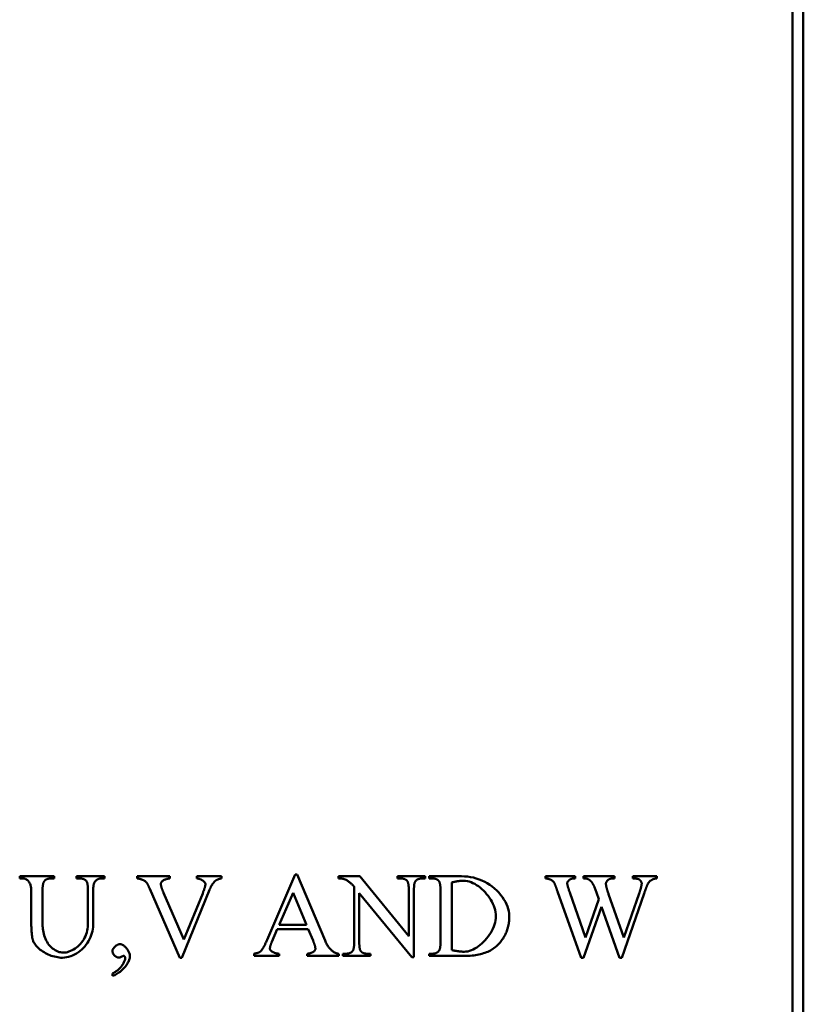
# Model space of a CAD drawing. Header units: millimetres. Extents: x 163 to 2699, y 224 to 730.
# Tile 48 of 168: x 247 to 262, y 455 to 474. Entities that reach past the tile are written whole.
import ezdxf

# ---------------------------------------------------------------- set-up
doc = ezdxf.new("R2010")
doc.units = ezdxf.units.MM
doc.layers.add('可見 (ISO)', color=7, linetype='Continuous', lineweight=50)

msp = doc.modelspace()

# ---------------------------------------------------------------- linework, layer by layer
at = {"layer": '可見 (ISO)'}
for p, q in [((261.664, 438.722), (261.664, 514.722)), ((261.864, 514.722), (261.864, 438.722)), ((247.117, 457.476), (247.766, 457.476)), ((247.117, 457.435), (247.117, 457.476)), ((247.766, 457.476), (247.766, 457.435)), ((248.187, 457.476), (248.715, 457.476)), ((248.187, 457.435), (248.187, 457.476)), ((248.715, 457.476), (248.715, 457.435)), ((249.328, 457.476), (249.941, 457.476)), ((249.328, 457.435), (249.328, 457.476)), ((249.941, 457.476), (249.941, 457.435)), ((250.453, 457.476), (250.915, 457.476)), ((250.453, 457.435), (250.453, 457.476)), ((250.915, 457.476), (250.915, 457.435)), ((251.773, 456.276), (252.302, 457.51)), ((252.302, 457.51), (252.342, 457.51)), ((252.342, 457.51), (252.864, 456.263)), ((253.116, 457.435), (253.116, 457.476)), ((253.116, 457.476), (253.521, 457.476)), ((253.521, 457.476), (254.44, 456.35)), ((254.228, 457.476), (254.748, 457.476)), ((254.228, 457.435), (254.228, 457.476)), ((254.748, 457.476), (254.748, 457.435)), ((254.822, 457.476), (255.432, 457.476)), ((254.822, 457.435), (254.822, 457.476)), ((257.014, 457.476), (257.568, 457.476)), ((257.014, 457.435), (257.014, 457.476)), ((257.568, 457.476), (257.568, 457.435)), ((257.726, 457.476), (258.31, 457.476)), ((257.726, 457.435), (257.726, 457.476)), ((258.31, 457.476), (258.31, 457.435)), ((258.658, 457.476), (259.105, 457.476)), ((258.658, 457.435), (258.658, 457.476)), ((259.105, 457.476), (259.105, 457.435)), ((247.174, 457.435), (247.117, 457.435)), ((247.766, 457.435), (247.708, 457.435)), ((248.244, 457.435), (248.187, 457.435)), ((248.715, 457.435), (248.659, 457.435)), ((253.411, 456.236), (253.411, 457.278)), ((254.279, 457.435), (254.228, 457.435)), ((254.748, 457.435), (254.696, 457.435)), ((254.878, 457.435), (254.822, 457.435)), ((255.248, 457.359), (255.248, 456.085)), ((257.568, 457.435), (257.543, 457.435)), ((257.972, 457.167), (257.936, 457.267)), ((258.31, 457.435), (258.271, 457.435)), ((247.335, 456.624), (247.335, 457.21)), ((247.547, 457.21), (247.547, 456.557)), ((248.402, 456.603), (248.402, 457.21)), ((248.501, 457.201), (248.501, 456.593)), ((250.128, 455.941), (249.566, 457.236)), ((249.826, 457.162), (250.208, 456.282)), ((250.69, 457.218), (250.169, 455.941)), ((250.208, 456.282), (250.561, 457.151)), ((252.262, 457.166), (252.001, 456.559)), ((252.514, 456.559), (252.262, 457.166)), ((253.508, 457.16), (253.508, 456.236)), ((254.497, 455.951), (253.508, 457.16)), ((254.44, 456.35), (254.44, 457.216)), ((254.536, 457.216), (254.536, 455.951)), ((255.036, 456.242), (255.036, 457.21)), ((257.687, 455.941), (257.241, 457.188)), ((257.47, 457.167), (257.767, 456.325)), ((258.016, 457.041), (257.972, 457.167)), ((258.201, 457.14), (258.489, 456.324)), ((258.871, 457.151), (258.452, 455.941)), ((258.489, 456.324), (258.775, 457.151)), ((258.066, 456.901), (257.726, 455.941)), ((257.767, 456.325), (258.016, 457.041)), ((258.408, 455.941), (258.066, 456.901)), ((252.001, 456.559), (252.514, 456.559)), ((251.965, 456.477), (251.864, 456.242)), ((252.549, 456.477), (251.965, 456.477)), ((252.638, 456.263), (252.549, 456.477)), ((251.527, 455.976), (251.527, 456.016)), ((252, 455.976), (251.527, 455.976)), ((252, 456.016), (252, 455.976)), ((252.529, 455.976), (252.529, 456.016)), ((253.121, 455.976), (252.529, 455.976)), ((253.121, 456.016), (253.121, 455.976)), ((253.199, 456.016), (253.251, 456.016)), ((253.199, 455.976), (253.199, 456.016)), ((253.72, 455.976), (253.199, 455.976)), ((253.668, 456.016), (253.72, 456.016)), ((253.72, 456.016), (253.72, 455.976)), ((254.822, 456.016), (254.878, 456.016)), ((254.822, 455.976), (254.822, 456.016)), ((255.492, 455.976), (254.822, 455.976)), ((250.169, 455.941), (250.128, 455.941)), ((254.536, 455.951), (254.497, 455.951)), ((257.726, 455.941), (257.687, 455.941)), ((258.452, 455.941), (258.408, 455.941)), ((248.862, 455.598), (248.862, 455.647))]:
    msp.add_line(p, q, dxfattribs=at)
at = {"layer": '可見 (ISO)', "flags": 128}
for points in [[(255.432, 457.476), (255.488, 457.474), (255.544, 457.469), (255.6, 457.461), (255.656, 457.45), (255.711, 457.435), (255.764, 457.417), (255.817, 457.395), (255.868, 457.371), (255.918, 457.344), (255.966, 457.313), (256.011, 457.28), (256.055, 457.245), (256.096, 457.207), (256.134, 457.167), (256.169, 457.126), (256.202, 457.083), (256.231, 457.039), (256.257, 456.994), (256.279, 456.949), (256.298, 456.904), (256.312, 456.859), (256.323, 456.815), (256.33, 456.773), (256.332, 456.733)], [(247.335, 457.21), (247.335, 457.227), (247.334, 457.243), (247.332, 457.259), (247.329, 457.275), (247.326, 457.289), (247.322, 457.303), (247.318, 457.317), (247.313, 457.33), (247.307, 457.342), (247.301, 457.354), (247.294, 457.364), (247.287, 457.374), (247.279, 457.384), (247.271, 457.393), (247.263, 457.4), (247.254, 457.408), (247.245, 457.414), (247.235, 457.42), (247.225, 457.424), (247.215, 457.428), (247.205, 457.431), (247.195, 457.434), (247.184, 457.435), (247.174, 457.435)], [(247.576, 457.376), (247.573, 457.373), (247.571, 457.369), (247.569, 457.365), (247.567, 457.361), (247.565, 457.356), (247.563, 457.351), (247.562, 457.346), (247.56, 457.34), (247.558, 457.334), (247.557, 457.328), (247.556, 457.321), (247.555, 457.315), (247.553, 457.307), (247.552, 457.3), (247.551, 457.292), (247.551, 457.284), (247.55, 457.276), (247.549, 457.268), (247.549, 457.259), (247.548, 457.25), (247.548, 457.24), (247.548, 457.23), (247.548, 457.22), (247.547, 457.21)], [(247.708, 457.435), (247.7, 457.435), (247.693, 457.435), (247.686, 457.434), (247.678, 457.434), (247.672, 457.433), (247.665, 457.432), (247.658, 457.43), (247.652, 457.429), (247.646, 457.427), (247.64, 457.425), (247.634, 457.423), (247.628, 457.421), (247.623, 457.418), (247.618, 457.415), (247.613, 457.412), (247.608, 457.409), (247.603, 457.406), (247.599, 457.402), (247.594, 457.398), (247.59, 457.394), (247.586, 457.39), (247.583, 457.386), (247.579, 457.381), (247.576, 457.376)], [(248.371, 457.386), (248.367, 457.39), (248.364, 457.394), (248.36, 457.398), (248.356, 457.401), (248.351, 457.405), (248.347, 457.408), (248.342, 457.411), (248.338, 457.414), (248.333, 457.416), (248.328, 457.419), (248.323, 457.421), (248.318, 457.423), (248.312, 457.425), (248.307, 457.427), (248.301, 457.428), (248.295, 457.43), (248.289, 457.431), (248.283, 457.432), (248.277, 457.433), (248.271, 457.434), (248.264, 457.435), (248.257, 457.435), (248.251, 457.435), (248.244, 457.435)], [(248.402, 457.21), (248.402, 457.221), (248.401, 457.233), (248.401, 457.243), (248.401, 457.254), (248.4, 457.264), (248.4, 457.274), (248.399, 457.283), (248.398, 457.292), (248.397, 457.301), (248.396, 457.309), (248.395, 457.317), (248.394, 457.324), (248.393, 457.332), (248.391, 457.338), (248.39, 457.345), (248.388, 457.351), (248.386, 457.357), (248.384, 457.362), (248.382, 457.367), (248.38, 457.372), (248.378, 457.376), (248.376, 457.38), (248.374, 457.383), (248.371, 457.386)], [(248.524, 457.361), (248.522, 457.358), (248.52, 457.354), (248.519, 457.351), (248.517, 457.347), (248.516, 457.342), (248.514, 457.338), (248.513, 457.333), (248.511, 457.328), (248.51, 457.322), (248.509, 457.316), (248.508, 457.31), (248.507, 457.304), (248.506, 457.297), (248.505, 457.29), (248.504, 457.282), (248.504, 457.274), (248.503, 457.266), (248.502, 457.258), (248.502, 457.249), (248.502, 457.24), (248.501, 457.231), (248.501, 457.221), (248.501, 457.211), (248.501, 457.201)], [(248.659, 457.435), (248.652, 457.435), (248.645, 457.435), (248.638, 457.434), (248.631, 457.433), (248.624, 457.432), (248.617, 457.431), (248.611, 457.429), (248.605, 457.427), (248.599, 457.425), (248.593, 457.422), (248.587, 457.42), (248.581, 457.417), (248.576, 457.413), (248.57, 457.41), (248.565, 457.406), (248.56, 457.402), (248.555, 457.398), (248.55, 457.393), (248.545, 457.388), (248.541, 457.383), (248.536, 457.378), (248.532, 457.372), (248.528, 457.367), (248.524, 457.361)], [(249.506, 457.357), (249.502, 457.361), (249.498, 457.366), (249.493, 457.37), (249.488, 457.374), (249.482, 457.379), (249.476, 457.383), (249.469, 457.387), (249.462, 457.391), (249.455, 457.395), (249.448, 457.399), (249.44, 457.403), (249.432, 457.407), (249.424, 457.411), (249.416, 457.414), (249.407, 457.417), (249.398, 457.42), (249.39, 457.423), (249.381, 457.426), (249.372, 457.428), (249.363, 457.43), (249.354, 457.432), (249.345, 457.433), (249.337, 457.435), (249.328, 457.435)], [(249.566, 457.236), (249.562, 457.244), (249.559, 457.252), (249.556, 457.259), (249.552, 457.266), (249.549, 457.274), (249.546, 457.28), (249.543, 457.287), (249.54, 457.293), (249.537, 457.299), (249.535, 457.305), (249.532, 457.31), (249.529, 457.316), (249.527, 457.32), (249.525, 457.325), (249.522, 457.329), (249.52, 457.334), (249.518, 457.337), (249.516, 457.341), (249.514, 457.344), (249.512, 457.347), (249.511, 457.35), (249.509, 457.353), (249.507, 457.355), (249.506, 457.357)], [(249.941, 457.435), (249.928, 457.434), (249.916, 457.432), (249.904, 457.43), (249.892, 457.427), (249.881, 457.424), (249.871, 457.421), (249.861, 457.417), (249.851, 457.414), (249.842, 457.41), (249.834, 457.405), (249.826, 457.401), (249.818, 457.396), (249.812, 457.391), (249.805, 457.386), (249.799, 457.381), (249.794, 457.376), (249.79, 457.371), (249.786, 457.366), (249.782, 457.36), (249.779, 457.355), (249.777, 457.35), (249.775, 457.345), (249.775, 457.34), (249.774, 457.335)], [(249.774, 457.335), (249.774, 457.33), (249.775, 457.325), (249.775, 457.32), (249.776, 457.315), (249.776, 457.309), (249.777, 457.303), (249.779, 457.297), (249.78, 457.291), (249.781, 457.285), (249.783, 457.278), (249.785, 457.271), (249.787, 457.264), (249.789, 457.257), (249.792, 457.249), (249.794, 457.241), (249.797, 457.234), (249.8, 457.225), (249.803, 457.217), (249.806, 457.208), (249.81, 457.199), (249.814, 457.19), (249.817, 457.181), (249.821, 457.172), (249.826, 457.162)], [(250.473, 457.432), (250.472, 457.432), (250.472, 457.432), (250.471, 457.432), (250.47, 457.432), (250.47, 457.432), (250.469, 457.432), (250.469, 457.432), (250.468, 457.433), (250.467, 457.433), (250.466, 457.433), (250.466, 457.433), (250.465, 457.433), (250.464, 457.433), (250.463, 457.433), (250.462, 457.434), (250.461, 457.434), (250.46, 457.434), (250.459, 457.434), (250.458, 457.434), (250.457, 457.435), (250.456, 457.435), (250.455, 457.435), (250.454, 457.435), (250.453, 457.435)], [(250.612, 457.329), (250.612, 457.333), (250.611, 457.337), (250.61, 457.342), (250.607, 457.347), (250.605, 457.352), (250.601, 457.357), (250.597, 457.362), (250.593, 457.367), (250.588, 457.373), (250.583, 457.378), (250.577, 457.383), (250.571, 457.388), (250.565, 457.393), (250.558, 457.398), (250.55, 457.402), (250.543, 457.407), (250.535, 457.411), (250.527, 457.415), (250.518, 457.419), (250.509, 457.422), (250.501, 457.425), (250.491, 457.428), (250.482, 457.43), (250.473, 457.432)], [(250.561, 457.151), (250.565, 457.162), (250.569, 457.172), (250.573, 457.182), (250.577, 457.192), (250.58, 457.201), (250.583, 457.21), (250.587, 457.219), (250.59, 457.228), (250.592, 457.236), (250.595, 457.244), (250.597, 457.252), (250.6, 457.26), (250.602, 457.267), (250.603, 457.274), (250.605, 457.281), (250.607, 457.287), (250.608, 457.293), (250.609, 457.299), (250.61, 457.305), (250.611, 457.31), (250.612, 457.315), (250.612, 457.32), (250.612, 457.324), (250.612, 457.329)], [(250.794, 457.385), (250.789, 457.38), (250.784, 457.375), (250.779, 457.37), (250.775, 457.365), (250.77, 457.36), (250.765, 457.354), (250.761, 457.348), (250.756, 457.342), (250.752, 457.336), (250.747, 457.329), (250.743, 457.323), (250.738, 457.316), (250.734, 457.309), (250.73, 457.302), (250.726, 457.294), (250.721, 457.286), (250.717, 457.279), (250.713, 457.271), (250.709, 457.262), (250.705, 457.254), (250.701, 457.245), (250.697, 457.237), (250.693, 457.228), (250.69, 457.218)], [(250.915, 457.435), (250.909, 457.434), (250.902, 457.433), (250.896, 457.431), (250.89, 457.43), (250.884, 457.428), (250.878, 457.427), (250.872, 457.425), (250.866, 457.423), (250.861, 457.421), (250.855, 457.419), (250.85, 457.417), (250.845, 457.415), (250.84, 457.413), (250.835, 457.411), (250.83, 457.409), (250.826, 457.406), (250.821, 457.404), (250.817, 457.402), (250.813, 457.399), (250.809, 457.396), (250.805, 457.394), (250.801, 457.391), (250.797, 457.388), (250.794, 457.385)], [(253.213, 457.425), (253.21, 457.426), (253.207, 457.427), (253.204, 457.428), (253.201, 457.428), (253.198, 457.429), (253.195, 457.43), (253.192, 457.43), (253.188, 457.431), (253.184, 457.431), (253.181, 457.432), (253.177, 457.432), (253.173, 457.433), (253.169, 457.433), (253.164, 457.434), (253.16, 457.434), (253.156, 457.434), (253.151, 457.434), (253.147, 457.435), (253.142, 457.435), (253.137, 457.435), (253.132, 457.435), (253.127, 457.435), (253.121, 457.435), (253.116, 457.435)], [(253.411, 457.278), (253.403, 457.288), (253.395, 457.297), (253.387, 457.306), (253.379, 457.315), (253.371, 457.323), (253.362, 457.331), (253.354, 457.339), (253.346, 457.346), (253.338, 457.353), (253.329, 457.36), (253.321, 457.367), (253.313, 457.373), (253.304, 457.379), (253.296, 457.385), (253.288, 457.39), (253.279, 457.395), (253.271, 457.4), (253.263, 457.405), (253.254, 457.409), (253.246, 457.413), (253.238, 457.416), (253.229, 457.42), (253.221, 457.423), (253.213, 457.425)], [(254.409, 457.389), (254.405, 457.393), (254.402, 457.396), (254.398, 457.4), (254.394, 457.403), (254.39, 457.406), (254.385, 457.409), (254.381, 457.412), (254.376, 457.415), (254.371, 457.417), (254.366, 457.419), (254.361, 457.422), (254.356, 457.424), (254.35, 457.426), (254.345, 457.427), (254.339, 457.429), (254.333, 457.43), (254.327, 457.431), (254.32, 457.432), (254.314, 457.433), (254.307, 457.434), (254.3, 457.435), (254.293, 457.435), (254.286, 457.435), (254.279, 457.435)], [(254.44, 457.216), (254.44, 457.227), (254.439, 457.238), (254.439, 457.249), (254.439, 457.259), (254.438, 457.269), (254.438, 457.279), (254.437, 457.288), (254.436, 457.297), (254.435, 457.305), (254.434, 457.313), (254.433, 457.321), (254.432, 457.328), (254.431, 457.335), (254.429, 457.342), (254.428, 457.348), (254.426, 457.354), (254.424, 457.36), (254.422, 457.365), (254.42, 457.37), (254.418, 457.374), (254.416, 457.379), (254.414, 457.382), (254.412, 457.386), (254.409, 457.389)], [(254.561, 457.378), (254.559, 457.375), (254.557, 457.371), (254.555, 457.367), (254.553, 457.363), (254.552, 457.359), (254.55, 457.354), (254.549, 457.349), (254.547, 457.344), (254.546, 457.338), (254.545, 457.332), (254.544, 457.326), (254.543, 457.319), (254.542, 457.313), (254.541, 457.305), (254.54, 457.298), (254.539, 457.29), (254.539, 457.282), (254.538, 457.273), (254.538, 457.265), (254.537, 457.255), (254.537, 457.246), (254.537, 457.236), (254.536, 457.226), (254.536, 457.216)], [(254.696, 457.435), (254.688, 457.435), (254.68, 457.435), (254.673, 457.434), (254.665, 457.434), (254.658, 457.433), (254.651, 457.432), (254.645, 457.43), (254.638, 457.429), (254.632, 457.427), (254.626, 457.425), (254.62, 457.423), (254.614, 457.421), (254.609, 457.418), (254.603, 457.416), (254.598, 457.413), (254.593, 457.41), (254.589, 457.406), (254.584, 457.403), (254.58, 457.399), (254.576, 457.395), (254.572, 457.391), (254.568, 457.387), (254.564, 457.382), (254.561, 457.378)], [(255.006, 457.386), (255.002, 457.39), (254.998, 457.394), (254.994, 457.398), (254.99, 457.401), (254.986, 457.405), (254.982, 457.408), (254.977, 457.411), (254.973, 457.414), (254.968, 457.416), (254.963, 457.419), (254.958, 457.421), (254.953, 457.423), (254.947, 457.425), (254.942, 457.427), (254.936, 457.428), (254.93, 457.43), (254.924, 457.431), (254.918, 457.432), (254.912, 457.433), (254.905, 457.434), (254.899, 457.435), (254.892, 457.435), (254.885, 457.435), (254.878, 457.435)], [(255.036, 457.21), (255.036, 457.221), (255.036, 457.233), (255.036, 457.243), (255.036, 457.254), (255.035, 457.264), (255.035, 457.274), (255.034, 457.283), (255.033, 457.292), (255.032, 457.301), (255.031, 457.309), (255.03, 457.317), (255.029, 457.324), (255.027, 457.332), (255.026, 457.338), (255.024, 457.345), (255.023, 457.351), (255.021, 457.357), (255.019, 457.362), (255.017, 457.367), (255.015, 457.372), (255.013, 457.376), (255.011, 457.38), (255.008, 457.383), (255.006, 457.386)], [(255.475, 457.391), (255.467, 457.391), (255.458, 457.391), (255.45, 457.391), (255.441, 457.39), (255.433, 457.39), (255.424, 457.389), (255.415, 457.388), (255.406, 457.388), (255.397, 457.387), (255.388, 457.386), (255.378, 457.384), (255.369, 457.383), (255.359, 457.382), (255.35, 457.38), (255.34, 457.379), (255.33, 457.377), (255.32, 457.375), (255.31, 457.373), (255.3, 457.371), (255.29, 457.369), (255.28, 457.367), (255.27, 457.364), (255.259, 457.362), (255.248, 457.359)], [(256.078, 456.723), (256.076, 456.762), (256.071, 456.802), (256.063, 456.841), (256.052, 456.88), (256.038, 456.92), (256.021, 456.958), (256.002, 456.997), (255.981, 457.034), (255.957, 457.071), (255.932, 457.106), (255.905, 457.141), (255.876, 457.174), (255.846, 457.205), (255.815, 457.234), (255.782, 457.262), (255.749, 457.287), (255.715, 457.31), (255.681, 457.33), (255.646, 457.348), (255.612, 457.363), (255.577, 457.375), (255.543, 457.384), (255.509, 457.389), (255.475, 457.391)], [(257.177, 457.352), (257.174, 457.357), (257.171, 457.363), (257.167, 457.368), (257.162, 457.373), (257.157, 457.378), (257.152, 457.383), (257.146, 457.388), (257.14, 457.393), (257.133, 457.397), (257.126, 457.402), (257.119, 457.406), (257.112, 457.41), (257.104, 457.413), (257.097, 457.417), (257.089, 457.42), (257.081, 457.423), (257.072, 457.426), (257.064, 457.428), (257.056, 457.43), (257.047, 457.432), (257.039, 457.433), (257.031, 457.434), (257.023, 457.435), (257.014, 457.435)], [(257.241, 457.188), (257.237, 457.199), (257.233, 457.21), (257.229, 457.221), (257.225, 457.231), (257.222, 457.241), (257.218, 457.25), (257.215, 457.259), (257.212, 457.268), (257.209, 457.276), (257.206, 457.284), (257.203, 457.292), (257.2, 457.299), (257.197, 457.305), (257.195, 457.312), (257.193, 457.317), (257.19, 457.323), (257.188, 457.328), (257.186, 457.333), (257.185, 457.337), (257.183, 457.341), (257.181, 457.344), (257.18, 457.347), (257.179, 457.35), (257.177, 457.352)], [(257.543, 457.435), (257.535, 457.435), (257.528, 457.434), (257.52, 457.433), (257.513, 457.431), (257.506, 457.429), (257.499, 457.426), (257.492, 457.424), (257.485, 457.42), (257.478, 457.417), (257.472, 457.413), (257.466, 457.409), (257.46, 457.404), (257.454, 457.4), (257.449, 457.395), (257.444, 457.39), (257.44, 457.385), (257.436, 457.38), (257.432, 457.375), (257.429, 457.37), (257.426, 457.365), (257.424, 457.359), (257.423, 457.354), (257.422, 457.349), (257.421, 457.345)], [(257.421, 457.345), (257.421, 457.341), (257.422, 457.338), (257.422, 457.334), (257.423, 457.329), (257.423, 457.324), (257.424, 457.319), (257.425, 457.314), (257.427, 457.308), (257.428, 457.302), (257.43, 457.295), (257.432, 457.288), (257.434, 457.281), (257.436, 457.274), (257.438, 457.266), (257.44, 457.257), (257.443, 457.249), (257.446, 457.24), (257.449, 457.23), (257.452, 457.221), (257.455, 457.211), (257.459, 457.2), (257.462, 457.189), (257.466, 457.178), (257.47, 457.167)], [(257.793, 457.429), (257.791, 457.43), (257.789, 457.43), (257.787, 457.431), (257.785, 457.431), (257.783, 457.431), (257.781, 457.432), (257.778, 457.432), (257.776, 457.433), (257.774, 457.433), (257.771, 457.433), (257.768, 457.434), (257.766, 457.434), (257.763, 457.434), (257.76, 457.434), (257.757, 457.434), (257.754, 457.435), (257.751, 457.435), (257.748, 457.435), (257.744, 457.435), (257.741, 457.435), (257.737, 457.435), (257.734, 457.435), (257.73, 457.435), (257.726, 457.435)], [(257.848, 457.4), (257.845, 457.401), (257.843, 457.403), (257.841, 457.405), (257.839, 457.406), (257.836, 457.408), (257.834, 457.409), (257.832, 457.41), (257.83, 457.412), (257.827, 457.413), (257.825, 457.414), (257.823, 457.416), (257.82, 457.417), (257.818, 457.418), (257.816, 457.419), (257.814, 457.42), (257.811, 457.422), (257.809, 457.423), (257.807, 457.424), (257.804, 457.425), (257.802, 457.426), (257.8, 457.427), (257.797, 457.427), (257.795, 457.428), (257.793, 457.429)], [(257.883, 457.364), (257.882, 457.366), (257.881, 457.368), (257.879, 457.369), (257.878, 457.371), (257.877, 457.373), (257.876, 457.374), (257.874, 457.376), (257.873, 457.377), (257.871, 457.379), (257.87, 457.381), (257.869, 457.382), (257.867, 457.384), (257.866, 457.385), (257.864, 457.386), (257.862, 457.388), (257.861, 457.389), (257.859, 457.391), (257.858, 457.392), (257.856, 457.393), (257.855, 457.395), (257.853, 457.396), (257.851, 457.397), (257.849, 457.399), (257.848, 457.4)], [(257.936, 457.267), (257.934, 457.272), (257.932, 457.277), (257.93, 457.281), (257.928, 457.285), (257.926, 457.29), (257.924, 457.294), (257.922, 457.298), (257.92, 457.303), (257.918, 457.307), (257.915, 457.311), (257.913, 457.315), (257.911, 457.319), (257.909, 457.323), (257.907, 457.327), (257.904, 457.331), (257.902, 457.335), (257.9, 457.339), (257.898, 457.343), (257.895, 457.346), (257.893, 457.35), (257.891, 457.354), (257.888, 457.357), (257.886, 457.361), (257.883, 457.364)], [(258.271, 457.435), (258.263, 457.435), (258.255, 457.434), (258.247, 457.433), (258.24, 457.431), (258.233, 457.429), (258.225, 457.426), (258.218, 457.423), (258.212, 457.42), (258.205, 457.416), (258.199, 457.412), (258.193, 457.408), (258.187, 457.403), (258.182, 457.398), (258.177, 457.393), (258.172, 457.388), (258.168, 457.383), (258.164, 457.377), (258.16, 457.372), (258.157, 457.366), (258.155, 457.36), (258.153, 457.354), (258.152, 457.349), (258.151, 457.343), (258.15, 457.337)], [(258.15, 457.337), (258.151, 457.332), (258.151, 457.327), (258.151, 457.322), (258.152, 457.316), (258.153, 457.31), (258.154, 457.303), (258.155, 457.297), (258.156, 457.29), (258.157, 457.283), (258.159, 457.275), (258.161, 457.267), (258.163, 457.259), (258.165, 457.251), (258.168, 457.242), (258.17, 457.233), (258.173, 457.224), (258.176, 457.214), (258.179, 457.205), (258.182, 457.195), (258.185, 457.184), (258.189, 457.174), (258.193, 457.163), (258.197, 457.151), (258.201, 457.14)], [(258.767, 457.419), (258.763, 457.421), (258.76, 457.422), (258.756, 457.423), (258.752, 457.424), (258.748, 457.425), (258.744, 457.426), (258.74, 457.427), (258.736, 457.428), (258.732, 457.429), (258.728, 457.43), (258.723, 457.431), (258.719, 457.431), (258.714, 457.432), (258.709, 457.433), (258.705, 457.433), (258.7, 457.434), (258.695, 457.434), (258.69, 457.434), (258.685, 457.435), (258.68, 457.435), (258.674, 457.435), (258.669, 457.435), (258.663, 457.435), (258.658, 457.435)], [(258.823, 457.341), (258.823, 457.344), (258.823, 457.348), (258.822, 457.351), (258.821, 457.355), (258.819, 457.359), (258.818, 457.363), (258.816, 457.367), (258.814, 457.371), (258.812, 457.375), (258.809, 457.379), (258.807, 457.383), (258.804, 457.387), (258.801, 457.39), (258.798, 457.394), (258.795, 457.398), (258.792, 457.401), (258.789, 457.404), (258.786, 457.407), (258.783, 457.41), (258.78, 457.412), (258.776, 457.415), (258.773, 457.417), (258.77, 457.418), (258.767, 457.419)], [(258.775, 457.151), (258.779, 457.162), (258.783, 457.173), (258.787, 457.184), (258.79, 457.194), (258.793, 457.205), (258.796, 457.214), (258.799, 457.224), (258.802, 457.233), (258.805, 457.242), (258.807, 457.251), (258.809, 457.259), (258.811, 457.267), (258.813, 457.275), (258.815, 457.282), (258.816, 457.29), (258.818, 457.296), (258.819, 457.303), (258.82, 457.309), (258.821, 457.315), (258.822, 457.321), (258.822, 457.326), (258.823, 457.332), (258.823, 457.336), (258.823, 457.341)], [(258.941, 457.336), (258.939, 457.333), (258.937, 457.329), (258.935, 457.325), (258.933, 457.32), (258.931, 457.315), (258.928, 457.31), (258.926, 457.304), (258.923, 457.298), (258.921, 457.292), (258.918, 457.285), (258.915, 457.278), (258.912, 457.27), (258.909, 457.262), (258.906, 457.254), (258.903, 457.245), (258.9, 457.236), (258.897, 457.227), (258.893, 457.217), (258.89, 457.207), (258.886, 457.197), (258.883, 457.186), (258.879, 457.175), (258.875, 457.163), (258.871, 457.151)], [(259.105, 457.435), (259.098, 457.435), (259.09, 457.434), (259.083, 457.433), (259.075, 457.432), (259.068, 457.43), (259.06, 457.428), (259.052, 457.425), (259.044, 457.422), (259.037, 457.419), (259.029, 457.415), (259.021, 457.412), (259.014, 457.407), (259.006, 457.403), (258.999, 457.398), (258.992, 457.393), (258.985, 457.387), (258.979, 457.382), (258.972, 457.376), (258.966, 457.37), (258.961, 457.363), (258.955, 457.357), (258.95, 457.35), (258.945, 457.343), (258.941, 457.336)], [(255.484, 456.054), (255.516, 456.056), (255.549, 456.061), (255.583, 456.07), (255.617, 456.082), (255.651, 456.097), (255.685, 456.115), (255.718, 456.136), (255.752, 456.159), (255.784, 456.184), (255.816, 456.212), (255.847, 456.242), (255.877, 456.273), (255.905, 456.306), (255.932, 456.34), (255.958, 456.376), (255.981, 456.413), (256.002, 456.45), (256.021, 456.488), (256.038, 456.527), (256.052, 456.566), (256.063, 456.606), (256.071, 456.645), (256.076, 456.684), (256.078, 456.723)], [(256.332, 456.733), (256.331, 456.707), (256.33, 456.682), (256.329, 456.657), (256.327, 456.632), (256.324, 456.607), (256.32, 456.583), (256.316, 456.559), (256.311, 456.536), (256.305, 456.513), (256.299, 456.49), (256.292, 456.468), (256.284, 456.446), (256.276, 456.424), (256.267, 456.403), (256.258, 456.382), (256.247, 456.362), (256.236, 456.341), (256.225, 456.322), (256.213, 456.302), (256.2, 456.283), (256.186, 456.264), (256.172, 456.246), (256.157, 456.228), (256.142, 456.21)], [(247.371, 456.255), (247.368, 456.264), (247.365, 456.273), (247.363, 456.282), (247.36, 456.293), (247.358, 456.304), (247.355, 456.315), (247.353, 456.327), (247.351, 456.34), (247.349, 456.353), (247.348, 456.367), (247.346, 456.381), (247.344, 456.396), (247.343, 456.412), (247.342, 456.428), (247.34, 456.445), (247.339, 456.463), (247.338, 456.481), (247.338, 456.499), (247.337, 456.519), (247.336, 456.539), (247.336, 456.559), (247.336, 456.58), (247.336, 456.602), (247.335, 456.624)], [(247.547, 456.557), (247.548, 456.536), (247.55, 456.512), (247.553, 456.485), (247.557, 456.456), (247.563, 456.425), (247.571, 456.393), (247.579, 456.361), (247.59, 456.33), (247.602, 456.298), (247.616, 456.268), (247.632, 456.239), (247.649, 456.211), (247.668, 456.185), (247.688, 456.161), (247.71, 456.138), (247.733, 456.118), (247.757, 456.1), (247.782, 456.084), (247.808, 456.07), (247.834, 456.058), (247.861, 456.049), (247.887, 456.043), (247.913, 456.038), (247.937, 456.037)], [(248.501, 456.593), (248.5, 456.556), (248.497, 456.517), (248.492, 456.479), (248.485, 456.441), (248.475, 456.403), (248.463, 456.365), (248.449, 456.328), (248.433, 456.291), (248.414, 456.256), (248.392, 456.221), (248.369, 456.188), (248.343, 456.155), (248.316, 456.125), (248.286, 456.096), (248.255, 456.069), (248.221, 456.044), (248.187, 456.022), (248.151, 456.001), (248.114, 455.984), (248.077, 455.969), (248.038, 455.957), (248, 455.949), (247.962, 455.943), (247.924, 455.941)], [(247.937, 456.037), (247.963, 456.038), (247.989, 456.042), (248.017, 456.049), (248.045, 456.057), (248.074, 456.068), (248.103, 456.082), (248.131, 456.097), (248.159, 456.115), (248.186, 456.134), (248.212, 456.155), (248.237, 456.178), (248.261, 456.203), (248.283, 456.229), (248.304, 456.257), (248.322, 456.286), (248.339, 456.317), (248.354, 456.349), (248.367, 456.382), (248.378, 456.416), (248.386, 456.452), (248.393, 456.488), (248.398, 456.526), (248.401, 456.564), (248.402, 456.603)], [(247.924, 455.941), (247.893, 455.942), (247.862, 455.945), (247.832, 455.949), (247.801, 455.955), (247.771, 455.962), (247.741, 455.97), (247.712, 455.98), (247.683, 455.991), (247.655, 456.003), (247.628, 456.016), (247.601, 456.03), (247.575, 456.045), (247.55, 456.06), (247.527, 456.076), (247.504, 456.093), (247.483, 456.11), (247.463, 456.128), (247.445, 456.146), (247.428, 456.164), (247.413, 456.182), (247.4, 456.201), (247.388, 456.219), (247.379, 456.237), (247.371, 456.255)], [(248.862, 456.065), (248.863, 456.072), (248.864, 456.079), (248.866, 456.087), (248.869, 456.094), (248.872, 456.102), (248.876, 456.109), (248.881, 456.117), (248.886, 456.124), (248.892, 456.131), (248.898, 456.138), (248.905, 456.145), (248.911, 456.152), (248.919, 456.158), (248.926, 456.165), (248.934, 456.17), (248.942, 456.175), (248.95, 456.18), (248.958, 456.185), (248.966, 456.188), (248.974, 456.192), (248.982, 456.194), (248.989, 456.196), (248.997, 456.197), (249.005, 456.198)], [(249.005, 456.198), (249.014, 456.197), (249.024, 456.195), (249.034, 456.192), (249.044, 456.188), (249.054, 456.182), (249.065, 456.176), (249.075, 456.169), (249.086, 456.161), (249.096, 456.152), (249.106, 456.142), (249.116, 456.132), (249.126, 456.121), (249.135, 456.109), (249.144, 456.097), (249.152, 456.085), (249.16, 456.072), (249.167, 456.059), (249.173, 456.046), (249.179, 456.032), (249.183, 456.019), (249.187, 456.005), (249.19, 455.991), (249.192, 455.978), (249.192, 455.965)], [(251.648, 456.059), (251.653, 456.064), (251.657, 456.069), (251.662, 456.074), (251.667, 456.08), (251.672, 456.086), (251.677, 456.093), (251.682, 456.1), (251.687, 456.107), (251.692, 456.115), (251.697, 456.123), (251.702, 456.131), (251.707, 456.14), (251.713, 456.149), (251.718, 456.159), (251.723, 456.169), (251.729, 456.179), (251.734, 456.19), (251.739, 456.201), (251.745, 456.213), (251.75, 456.225), (251.756, 456.237), (251.762, 456.25), (251.767, 456.263), (251.773, 456.276)], [(251.864, 456.242), (251.861, 456.234), (251.858, 456.227), (251.855, 456.22), (251.852, 456.214), (251.849, 456.207), (251.847, 456.2), (251.845, 456.194), (251.843, 456.188), (251.841, 456.182), (251.839, 456.176), (251.837, 456.17), (251.835, 456.165), (251.834, 456.159), (251.832, 456.154), (251.831, 456.149), (251.83, 456.144), (251.829, 456.139), (251.828, 456.135), (251.827, 456.13), (251.827, 456.126), (251.826, 456.122), (251.826, 456.118), (251.826, 456.114), (251.826, 456.111)], [(252.682, 456.108), (252.682, 456.112), (252.682, 456.117), (252.682, 456.121), (252.681, 456.126), (252.68, 456.131), (252.68, 456.136), (252.679, 456.141), (252.677, 456.147), (252.676, 456.153), (252.675, 456.159), (252.673, 456.165), (252.671, 456.171), (252.669, 456.178), (252.667, 456.184), (252.665, 456.191), (252.663, 456.199), (252.66, 456.206), (252.657, 456.213), (252.655, 456.221), (252.652, 456.229), (252.649, 456.237), (252.645, 456.245), (252.642, 456.254), (252.638, 456.263)], [(252.864, 456.263), (252.872, 456.244), (252.88, 456.226), (252.889, 456.209), (252.898, 456.192), (252.908, 456.176), (252.917, 456.161), (252.927, 456.147), (252.938, 456.133), (252.948, 456.12), (252.959, 456.108), (252.97, 456.096), (252.981, 456.085), (252.993, 456.075), (253.004, 456.066), (253.016, 456.057), (253.027, 456.049), (253.039, 456.042), (253.051, 456.036), (253.063, 456.031), (253.074, 456.026), (253.086, 456.022), (253.098, 456.019), (253.109, 456.017), (253.121, 456.016)], [(253.387, 456.074), (253.389, 456.077), (253.391, 456.08), (253.393, 456.084), (253.394, 456.088), (253.396, 456.093), (253.398, 456.097), (253.399, 456.102), (253.401, 456.108), (253.402, 456.113), (253.403, 456.119), (253.404, 456.125), (253.405, 456.132), (253.406, 456.139), (253.407, 456.146), (253.408, 456.154), (253.409, 456.161), (253.409, 456.17), (253.41, 456.178), (253.41, 456.187), (253.411, 456.196), (253.411, 456.205), (253.411, 456.215), (253.411, 456.225), (253.411, 456.236)], [(253.508, 456.236), (253.508, 456.224), (253.508, 456.213), (253.509, 456.203), (253.509, 456.192), (253.51, 456.182), (253.51, 456.173), (253.511, 456.164), (253.512, 456.155), (253.512, 456.146), (253.513, 456.138), (253.514, 456.13), (253.516, 456.123), (253.517, 456.116), (253.518, 456.109), (253.52, 456.103), (253.521, 456.097), (253.523, 456.092), (253.525, 456.086), (253.527, 456.082), (253.529, 456.077), (253.531, 456.073), (253.533, 456.069), (253.535, 456.066), (253.538, 456.063)], [(255.012, 456.077), (255.014, 456.081), (255.016, 456.084), (255.018, 456.088), (255.019, 456.092), (255.021, 456.097), (255.023, 456.102), (255.024, 456.107), (255.026, 456.112), (255.027, 456.118), (255.028, 456.124), (255.029, 456.13), (255.03, 456.137), (255.031, 456.144), (255.032, 456.151), (255.033, 456.159), (255.034, 456.167), (255.034, 456.175), (255.035, 456.184), (255.035, 456.193), (255.036, 456.202), (255.036, 456.211), (255.036, 456.221), (255.036, 456.231), (255.036, 456.242)], [(256.142, 456.21), (256.124, 456.191), (256.105, 456.172), (256.085, 456.155), (256.065, 456.138), (256.043, 456.122), (256.021, 456.107), (255.998, 456.093), (255.975, 456.08), (255.951, 456.067), (255.925, 456.055), (255.9, 456.044), (255.873, 456.034), (255.845, 456.025), (255.817, 456.016), (255.788, 456.009), (255.758, 456.002), (255.728, 455.996), (255.697, 455.99), (255.664, 455.986), (255.632, 455.982), (255.598, 455.979), (255.564, 455.977), (255.528, 455.976), (255.492, 455.976)], [(248.981, 455.945), (248.974, 455.945), (248.967, 455.946), (248.96, 455.948), (248.953, 455.95), (248.946, 455.953), (248.939, 455.956), (248.933, 455.96), (248.926, 455.964), (248.919, 455.968), (248.913, 455.973), (248.907, 455.978), (248.901, 455.984), (248.896, 455.99), (248.89, 455.996), (248.886, 456.002), (248.881, 456.009), (248.877, 456.016), (248.873, 456.023), (248.87, 456.03), (248.867, 456.037), (248.865, 456.044), (248.864, 456.051), (248.863, 456.058), (248.862, 456.065)], [(249.192, 455.965), (249.191, 455.95), (249.189, 455.935), (249.185, 455.919), (249.18, 455.902), (249.173, 455.885), (249.165, 455.867), (249.155, 455.85), (249.145, 455.832), (249.133, 455.814), (249.12, 455.796), (249.106, 455.778), (249.092, 455.76), (249.076, 455.742), (249.059, 455.725), (249.042, 455.709), (249.024, 455.693), (249.006, 455.678), (248.986, 455.663), (248.967, 455.65), (248.946, 455.637), (248.926, 455.626), (248.905, 455.615), (248.884, 455.606), (248.862, 455.598)], [(249.076, 455.977), (249.075, 455.977), (249.073, 455.977), (249.072, 455.977), (249.071, 455.976), (249.069, 455.976), (249.068, 455.976), (249.066, 455.975), (249.064, 455.975), (249.063, 455.974), (249.061, 455.973), (249.059, 455.972), (249.056, 455.971), (249.054, 455.97), (249.052, 455.969), (249.049, 455.968), (249.047, 455.967), (249.044, 455.966), (249.041, 455.965), (249.039, 455.963), (249.036, 455.962), (249.033, 455.96), (249.03, 455.958), (249.026, 455.957), (249.023, 455.955)], [(249.092, 455.967), (249.091, 455.968), (249.09, 455.969), (249.09, 455.969), (249.089, 455.97), (249.088, 455.971), (249.088, 455.971), (249.087, 455.972), (249.087, 455.973), (249.086, 455.973), (249.085, 455.974), (249.085, 455.974), (249.084, 455.975), (249.083, 455.975), (249.083, 455.975), (249.082, 455.976), (249.081, 455.976), (249.081, 455.976), (249.08, 455.976), (249.079, 455.977), (249.078, 455.977), (249.078, 455.977), (249.077, 455.977), (249.076, 455.977), (249.076, 455.977)], [(249.101, 455.932), (249.101, 455.933), (249.101, 455.935), (249.101, 455.937), (249.101, 455.938), (249.101, 455.94), (249.101, 455.942), (249.101, 455.943), (249.1, 455.945), (249.1, 455.946), (249.1, 455.948), (249.099, 455.949), (249.099, 455.951), (249.099, 455.952), (249.098, 455.954), (249.098, 455.955), (249.097, 455.957), (249.096, 455.958), (249.096, 455.959), (249.095, 455.961), (249.095, 455.962), (249.094, 455.963), (249.093, 455.965), (249.092, 455.966), (249.092, 455.967)], [(251.527, 456.016), (251.534, 456.018), (251.542, 456.019), (251.549, 456.021), (251.556, 456.022), (251.563, 456.024), (251.57, 456.025), (251.576, 456.027), (251.582, 456.029), (251.588, 456.03), (251.594, 456.032), (251.599, 456.034), (251.604, 456.035), (251.609, 456.037), (251.614, 456.039), (251.618, 456.041), (251.623, 456.043), (251.627, 456.045), (251.63, 456.047), (251.634, 456.049), (251.637, 456.051), (251.64, 456.053), (251.643, 456.055), (251.646, 456.057), (251.648, 456.059)], [(251.826, 456.111), (251.826, 456.106), (251.827, 456.102), (251.829, 456.097), (251.831, 456.092), (251.834, 456.087), (251.838, 456.082), (251.842, 456.077), (251.847, 456.072), (251.852, 456.068), (251.858, 456.063), (251.865, 456.058), (251.872, 456.053), (251.88, 456.049), (251.888, 456.044), (251.897, 456.04), (251.907, 456.036), (251.917, 456.033), (251.927, 456.029), (251.938, 456.026), (251.949, 456.023), (251.961, 456.021), (251.974, 456.019), (251.986, 456.017), (252, 456.016)], [(252.529, 456.016), (252.54, 456.017), (252.551, 456.018), (252.561, 456.02), (252.572, 456.022), (252.581, 456.025), (252.591, 456.027), (252.6, 456.031), (252.609, 456.034), (252.617, 456.038), (252.625, 456.042), (252.632, 456.046), (252.639, 456.05), (252.646, 456.055), (252.652, 456.059), (252.657, 456.064), (252.662, 456.069), (252.667, 456.074), (252.671, 456.079), (252.674, 456.084), (252.677, 456.089), (252.679, 456.094), (252.681, 456.099), (252.682, 456.103), (252.682, 456.108)], [(253.251, 456.016), (253.259, 456.016), (253.267, 456.017), (253.274, 456.017), (253.282, 456.018), (253.289, 456.019), (253.296, 456.02), (253.302, 456.021), (253.309, 456.023), (253.315, 456.024), (253.322, 456.026), (253.328, 456.028), (253.333, 456.031), (253.339, 456.033), (253.344, 456.036), (253.349, 456.039), (253.354, 456.042), (253.359, 456.045), (253.364, 456.049), (253.368, 456.052), (253.372, 456.056), (253.376, 456.06), (253.38, 456.065), (253.384, 456.069), (253.387, 456.074)], [(253.538, 456.063), (253.541, 456.059), (253.545, 456.055), (253.549, 456.052), (253.553, 456.049), (253.557, 456.045), (253.562, 456.042), (253.566, 456.04), (253.571, 456.037), (253.576, 456.034), (253.581, 456.032), (253.586, 456.03), (253.592, 456.028), (253.597, 456.026), (253.603, 456.024), (253.609, 456.023), (253.614, 456.021), (253.621, 456.02), (253.627, 456.019), (253.633, 456.018), (253.64, 456.017), (253.647, 456.017), (253.653, 456.017), (253.66, 456.016), (253.668, 456.016)], [(254.878, 456.016), (254.886, 456.016), (254.894, 456.017), (254.901, 456.017), (254.908, 456.018), (254.915, 456.019), (254.922, 456.02), (254.929, 456.021), (254.935, 456.023), (254.941, 456.025), (254.947, 456.027), (254.953, 456.029), (254.959, 456.032), (254.964, 456.034), (254.97, 456.037), (254.975, 456.04), (254.98, 456.043), (254.984, 456.047), (254.989, 456.051), (254.993, 456.055), (254.997, 456.059), (255.001, 456.063), (255.005, 456.068), (255.009, 456.072), (255.012, 456.077)], [(255.248, 456.085), (255.26, 456.082), (255.271, 456.08), (255.283, 456.078), (255.294, 456.075), (255.305, 456.073), (255.316, 456.071), (255.326, 456.07), (255.337, 456.068), (255.347, 456.066), (255.357, 456.065), (255.367, 456.063), (255.377, 456.062), (255.387, 456.061), (255.396, 456.059), (255.406, 456.058), (255.415, 456.058), (255.424, 456.057), (255.433, 456.056), (255.442, 456.056), (255.451, 456.055), (255.459, 456.055), (255.468, 456.054), (255.476, 456.054), (255.484, 456.054)], [(248.862, 455.647), (248.877, 455.653), (248.891, 455.659), (248.905, 455.667), (248.92, 455.675), (248.934, 455.685), (248.948, 455.695), (248.962, 455.706), (248.975, 455.718), (248.988, 455.731), (249.001, 455.744), (249.013, 455.757), (249.025, 455.771), (249.036, 455.785), (249.046, 455.799), (249.056, 455.813), (249.065, 455.827), (249.073, 455.841), (249.08, 455.855), (249.086, 455.869), (249.092, 455.883), (249.096, 455.896), (249.099, 455.908), (249.101, 455.92), (249.101, 455.932)], [(249.023, 455.955), (249.021, 455.954), (249.02, 455.953), (249.018, 455.953), (249.016, 455.952), (249.015, 455.951), (249.013, 455.951), (249.011, 455.95), (249.01, 455.949), (249.008, 455.949), (249.006, 455.948), (249.004, 455.948), (249.003, 455.948), (249.001, 455.947), (248.999, 455.947), (248.998, 455.946), (248.996, 455.946), (248.994, 455.946), (248.992, 455.946), (248.99, 455.946), (248.989, 455.945), (248.987, 455.945), (248.985, 455.945), (248.983, 455.945), (248.981, 455.945)]]:
    msp.add_lwpolyline(points, dxfattribs=at)

doc.saveas('drawing.dxf')
